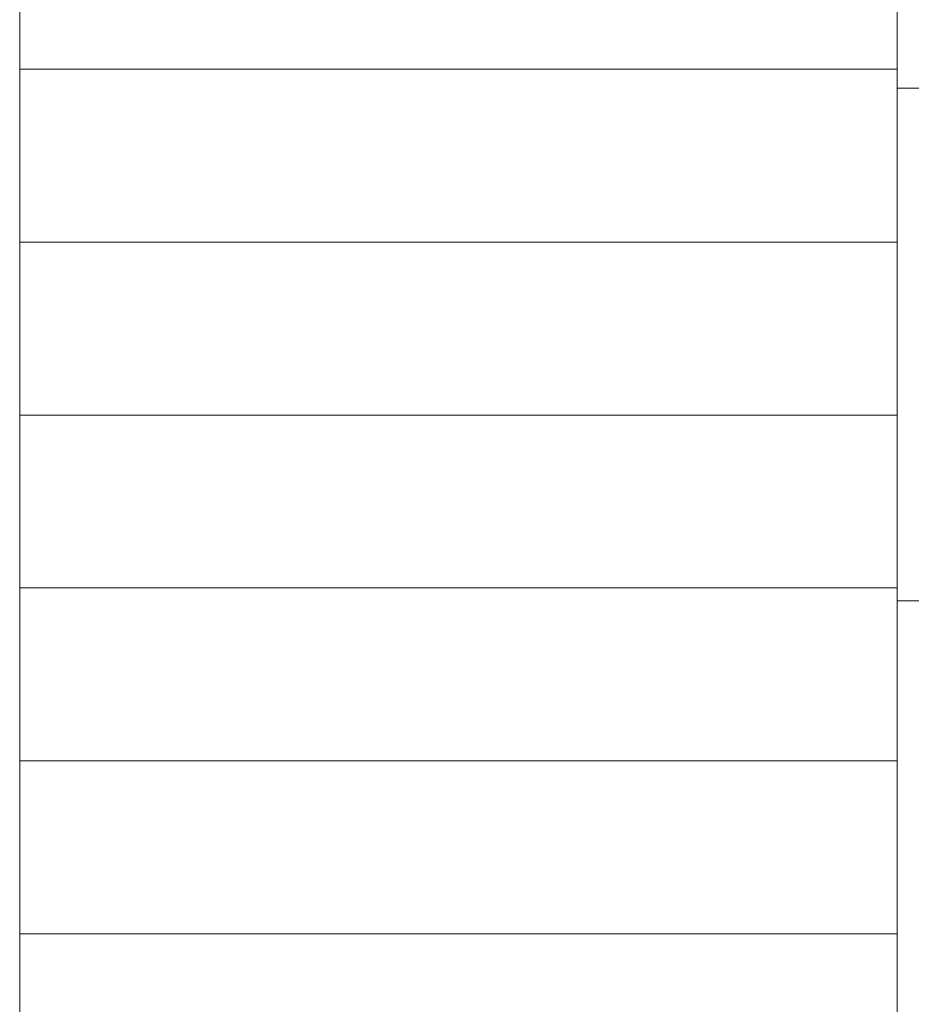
# Model space of a CAD drawing. Header units: millimetres. Extents: x -12988 to 25758, y 6227 to 71097.
# Tile 46 of 196: x 4364 to 4503, y 18402 to 18556. Entities that reach past the tile are written whole.
import ezdxf

# ---------------------------------------------------------------- set-up
doc = ezdxf.new("R2010")
doc.units = ezdxf.units.MM
doc.layers.add('0! WIZJA', color=210, linetype='Continuous', lineweight=18)

msp = doc.modelspace()

# ---------------------------------------------------------------- linework, layer by layer
at = {"layer": '0! WIZJA'}
for p, q in [((4363.891, 18791.303), (4363.891, 18035.303)), ((4500.891, 18545.303), (6082.891, 18545.303)), ((4500.891, 18465.303), (6082.891, 18466.727))]:
    msp.add_line(p, q, dxfattribs=at)
at = {"layer": '0! WIZJA', "ltscale": 0.5}
for p, q in [((4500.891, 18628.303), (4500.891, 18545.303)), ((4500.891, 18548.303), (4363.891, 18548.303)), ((4500.891, 18545.303), (4500.891, 18465.303)), ((4500.891, 18521.303), (4363.891, 18521.303)), ((4500.891, 18494.303), (4363.891, 18494.303)), ((4500.891, 18467.303), (4363.891, 18467.303)), ((4500.891, 18465.303), (4500.891, 18384.303)), ((4500.891, 18440.303), (4363.891, 18440.303)), ((4500.891, 18413.303), (4363.891, 18413.303))]:
    msp.add_line(p, q, dxfattribs=at)

doc.saveas('drawing.dxf')
